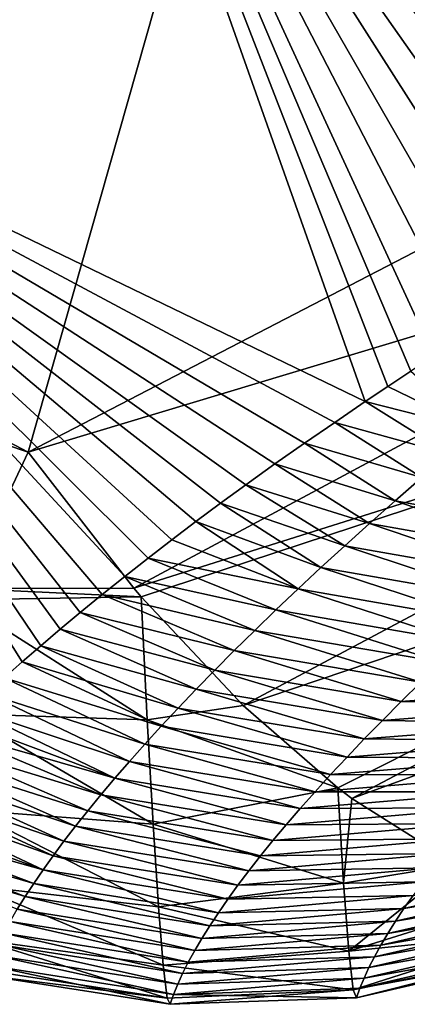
# Model space of a CAD drawing. Header units: metres. Extents: x -101 to 101, y -261 to 23.
# Tile 169 of 256: x 66.244 to 67.038, y -22.734 to -20.718. Entities that reach past the tile are written whole.
import ezdxf

# ---------------------------------------------------------------- set-up
doc = ezdxf.new("R2010")
doc.units = ezdxf.units.M
doc.layers.add('solid_505151_K2442K1000C34', color=7, linetype='CONTINUOUS')

msp = doc.modelspace()

# ---------------------------------------------------------------- linework, layer by layer
at = {"layer": 'solid_505151_K2442K1000C34'}
for points in [[(64.546516, -20.704044, 102.4142), (66.26152, -21.603632, 102.4142), (67.242874, -18.152449, 104.159546)], [(66.26152, -21.603632, 102.4142), (67.108452, -21.164774, 102.815361), (67.242874, -18.152449, 104.159546)], [(65.460907, -20.780203, 86.734787), (64.023293, -19.950191, 86.734787), (66.345963, -19.790234, 79.883408)], [(66.951767, -21.500202, 86.701286), (65.460907, -20.780203, 86.734787), (66.345963, -19.790234, 79.883408)], [(68.248001, -20.748791, 80.284798), (66.345963, -19.790234, 79.883408), (68.35347, -20.696463, 79.87841)], [(66.998199, -21.469011, 86.406654), (66.951767, -21.500202, 86.701286), (66.345963, -19.790234, 79.883408)], [(67.04493, -21.437912, 86.11644), (66.998199, -21.469011, 86.406654), (66.345963, -19.790234, 79.883408)], [(67.092064, -21.407021, 85.830811), (67.04493, -21.437912, 86.11644), (66.345963, -19.790234, 79.883408)], [(67.159019, -21.363962, 85.436798), (67.092064, -21.407021, 85.830811), (66.345963, -19.790234, 79.883408)], [(67.22673, -21.321293, 85.051071), (67.159019, -21.363962, 85.436798), (66.345963, -19.790234, 79.883408)], [(67.295128, -21.278965, 84.673119), (67.22673, -21.321293, 85.051071), (66.345963, -19.790234, 79.883408)], [(67.364159, -21.236923, 84.302429), (67.295128, -21.278965, 84.673119), (66.345963, -19.790234, 79.883408)], [(67.433746, -21.195108, 83.938499), (67.364159, -21.236923, 84.302429), (66.345963, -19.790234, 79.883408)], [(67.503853, -21.153454, 83.580811), (67.433746, -21.195108, 83.938499), (66.345963, -19.790234, 79.883408)], [(67.588646, -21.103813, 83.160103), (67.503853, -21.153454, 83.580811), (66.345963, -19.790234, 79.883408)], [(67.67421, -21.054903, 82.749886), (67.588646, -21.103813, 83.160103), (66.345963, -19.790234, 79.883408)], [(67.760445, -21.006668, 82.349609), (67.67421, -21.054903, 82.749886), (66.345963, -19.790234, 79.883408)], [(67.847244, -20.959034, 81.958649), (67.760445, -21.006668, 82.349609), (66.345963, -19.790234, 79.883408)], [(67.934525, -20.911917, 81.576408), (67.847244, -20.959034, 81.958649), (66.345963, -19.790234, 79.883408)], [(68.038475, -20.856609, 81.133743), (67.934525, -20.911917, 81.576408), (66.345963, -19.790234, 79.883408)], [(68.14296, -20.80213, 80.70295), (68.038475, -20.856609, 81.133743), (66.345963, -19.790234, 79.883408)], [(68.248001, -20.748791, 80.284798), (68.14296, -20.80213, 80.70295), (66.345963, -19.790234, 79.883408)], [(64.391975, -20.971708, 102.206467), (66.26152, -21.603632, 102.4142), (64.546516, -20.704044, 102.4142)], [(66.889252, -21.542667, 87.108421), (65.460907, -20.780203, 86.734787), (66.951767, -21.500202, 86.701286)], [(66.248688, -22.033068, 92.413811), (66.211983, -22.065607, 92.819939), (65.460907, -20.780203, 86.734787)], [(66.28698, -21.99991, 92.008812), (66.248688, -22.033068, 92.413811), (65.460907, -20.780203, 86.734787)], [(66.326744, -21.966194, 91.605751), (66.28698, -21.99991, 92.008812), (65.460907, -20.780203, 86.734787)], [(66.367874, -21.931993, 91.205437), (66.326744, -21.966194, 91.605751), (65.460907, -20.780203, 86.734787)], [(66.41301, -21.895155, 90.783318), (66.367874, -21.931993, 91.205437), (65.460907, -20.780203, 86.734787)], [(66.459404, -21.857965, 90.366165), (66.41301, -21.895155, 90.783318), (65.460907, -20.780203, 86.734787)], [(66.506912, -21.820547, 89.954948), (66.459404, -21.857965, 90.366165), (65.460907, -20.780203, 86.734787)], [(66.555374, -21.783033, 89.550613), (66.506912, -21.820547, 89.954948), (65.460907, -20.780203, 86.734787)], [(66.604759, -21.74552, 89.153435), (66.555374, -21.783033, 89.550613), (65.460907, -20.780203, 86.734787)], [(66.65538, -21.707926, 88.761536), (66.604759, -21.74552, 89.153435), (65.460907, -20.780203, 86.734787)], [(66.707153, -21.670263, 88.374901), (66.65538, -21.707926, 88.761536), (65.460907, -20.780203, 86.734787)], [(66.766769, -21.627739, 87.945488), (66.707153, -21.670263, 88.374901), (65.460907, -20.780203, 86.734787)], [(66.827522, -21.585194, 87.523239), (66.766769, -21.627739, 87.945488), (65.460907, -20.780203, 86.734787)], [(66.889252, -21.542667, 87.108421), (66.827522, -21.585194, 87.523239), (65.460907, -20.780203, 86.734787)], [(66.12915, -21.882938, 102.206451), (66.26152, -21.603632, 102.4142), (64.391975, -20.971708, 102.206467)], [(67.938087, -21.099098, 102.987411), (67.108452, -21.164774, 102.815361), (66.26152, -21.603632, 102.4142)], [(67.938087, -21.099098, 102.987411), (66.26152, -21.603632, 102.4142), (66.477531, -21.882179, 102.287598)], [(67.938087, -21.099098, 102.987411), (66.477531, -21.882179, 102.287598), (68.131775, -21.360647, 102.797546)], [(66.477531, -21.882179, 102.287598), (66.492592, -21.899836, 102.27681), (68.131775, -21.360647, 102.797546)], [(66.492592, -21.899836, 102.27681), (66.70166, -22.121971, 102.102547), (68.131775, -21.360647, 102.797546)], [(68.131775, -21.360647, 102.797546), (66.70166, -22.121971, 102.102547), (68.325401, -21.574469, 102.55513)], [(67.182808, -21.558437, 86.523148), (66.998199, -21.469011, 86.406654), (67.04493, -21.437912, 86.11644)], [(67.182808, -21.558437, 86.523148), (66.951767, -21.500202, 86.701286), (66.998199, -21.469011, 86.406654)], [(67.124359, -21.607523, 86.958702), (66.889252, -21.542667, 87.108421), (66.951767, -21.500202, 86.701286)], [(67.124359, -21.607523, 86.958702), (66.951767, -21.500202, 86.701286), (67.182808, -21.558437, 86.523148)], [(67.067886, -21.655743, 87.394547), (66.827522, -21.585194, 87.523239), (66.889252, -21.542667, 87.108421)], [(67.067886, -21.655743, 87.394547), (66.889252, -21.542667, 87.108421), (67.124359, -21.607523, 86.958702)], [(66.70166, -22.121971, 102.102547), (66.895729, -22.290709, 101.899895), (68.325401, -21.574469, 102.55513)], [(67.013359, -21.703091, 87.830681), (66.766769, -21.627739, 87.945488), (66.827522, -21.585194, 87.523239)], [(67.013359, -21.703091, 87.830681), (66.827522, -21.585194, 87.523239), (67.067886, -21.655743, 87.394547)], [(66.895729, -22.290709, 101.899895), (66.924706, -22.312693, 101.866219), (68.325401, -21.574469, 102.55513)], [(68.325401, -21.574469, 102.55513), (66.924706, -22.312693, 101.866219), (68.51207, -21.732979, 102.268768)], [(66.12915, -21.882938, 102.206451), (66.477531, -21.882179, 102.287598), (66.26152, -21.603632, 102.4142)], [(66.960754, -21.749561, 88.26709), (66.707153, -21.670263, 88.374901), (66.766769, -21.627739, 87.945488)], [(66.960754, -21.749561, 88.26709), (66.766769, -21.627739, 87.945488), (67.013359, -21.703091, 87.830681)], [(67.013359, -21.703091, 87.830681), (67.067886, -21.655743, 87.394547), (67.399452, -21.771902, 87.748573)], [(66.910027, -21.795145, 88.703758), (66.65538, -21.707926, 88.761536), (66.707153, -21.670263, 88.374901)], [(66.910027, -21.795145, 88.703758), (66.707153, -21.670263, 88.374901), (66.960754, -21.749561, 88.26709)], [(66.861153, -21.83984, 89.140686), (66.604759, -21.74552, 89.153435), (66.65538, -21.707926, 88.761536)], [(66.861153, -21.83984, 89.140686), (66.65538, -21.707926, 88.761536), (66.910027, -21.795145, 88.703758)], [(66.960754, -21.749561, 88.26709), (67.013359, -21.703091, 87.830681), (67.34626, -21.817703, 88.187737)], [(67.013359, -21.703091, 87.830681), (67.399452, -21.771902, 87.748573), (67.34626, -21.817703, 88.187737)], [(66.814095, -21.88364, 89.577858), (66.555374, -21.783033, 89.550613), (66.604759, -21.74552, 89.153435)], [(66.814095, -21.88364, 89.577858), (66.604759, -21.74552, 89.153435), (66.861153, -21.83984, 89.140686)], [(66.924706, -22.312693, 101.866219), (67.138741, -22.447578, 101.586983), (68.51207, -21.732979, 102.268768)], [(66.910027, -21.795145, 88.703758), (66.960754, -21.749561, 88.26709), (67.294968, -21.862648, 88.627182)], [(66.960754, -21.749561, 88.26709), (67.34626, -21.817703, 88.187737), (67.294968, -21.862648, 88.627182)], [(66.814095, -21.88364, 89.577858), (66.506912, -21.820547, 89.954948), (66.555374, -21.783033, 89.550613)], [(66.861153, -21.83984, 89.140686), (66.910027, -21.795145, 88.703758), (67.245552, -21.906731, 89.06691)], [(66.910027, -21.795145, 88.703758), (67.294968, -21.862648, 88.627182), (67.245552, -21.906731, 89.06691)], [(66.768837, -21.926538, 90.015266), (66.459404, -21.857965, 90.366165), (66.506912, -21.820547, 89.954948)], [(66.768837, -21.926538, 90.015266), (66.506912, -21.820547, 89.954948), (66.814095, -21.88364, 89.577858)], [(66.814095, -21.88364, 89.577858), (66.861153, -21.83984, 89.140686), (67.197975, -21.949945, 89.506905)], [(66.861153, -21.83984, 89.140686), (67.245552, -21.906731, 89.06691), (67.197975, -21.949945, 89.506905)], [(66.725349, -21.968531, 90.452904), (66.41301, -21.895155, 90.783318), (66.459404, -21.857965, 90.366165)], [(66.725349, -21.968531, 90.452904), (66.459404, -21.857965, 90.366165), (66.768837, -21.926538, 90.015266)], [(66.118301, -21.905823, 102.18541), (66.492592, -21.899836, 102.27681), (66.12915, -21.882938, 102.206451)], [(66.12915, -21.882938, 102.206451), (66.492592, -21.899836, 102.27681), (66.477531, -21.882179, 102.287598)], [(66.768837, -21.926538, 90.015266), (66.814095, -21.88364, 89.577858), (67.152222, -21.992285, 89.947151)], [(66.814095, -21.88364, 89.577858), (67.197975, -21.949945, 89.506905), (67.152222, -21.992285, 89.947151)], [(66.50531, -22.151798, 102.064003), (66.492592, -21.899836, 102.27681), (66.118301, -21.905823, 102.18541)], [(66.130844, -22.139446, 101.979858), (66.50531, -22.151798, 102.064003), (66.118301, -21.905823, 102.18541)], [(66.683617, -22.009611, 90.890762), (66.367874, -21.931993, 91.205437), (66.41301, -21.895155, 90.783318)], [(66.683617, -22.009611, 90.890762), (66.41301, -21.895155, 90.783318), (66.725349, -21.968531, 90.452904)], [(66.50531, -22.151798, 102.064003), (66.70166, -22.121971, 102.102547), (66.492592, -21.899836, 102.27681)], [(66.725349, -21.968531, 90.452904), (66.768837, -21.926538, 90.015266), (67.108261, -22.033745, 90.387642)], [(66.768837, -21.926538, 90.015266), (67.152222, -21.992285, 89.947151), (67.108261, -22.033745, 90.387642)], [(66.643608, -22.049778, 91.328835), (66.326744, -21.966194, 91.605751), (66.367874, -21.931993, 91.205437)], [(66.643608, -22.049778, 91.328835), (66.367874, -21.931993, 91.205437), (66.683617, -22.009611, 90.890762)], [(66.605316, -22.089022, 91.767105), (66.28698, -21.99991, 92.008812), (66.326744, -21.966194, 91.605751)], [(66.605316, -22.089022, 91.767105), (66.326744, -21.966194, 91.605751), (66.643608, -22.049778, 91.328835)], [(66.683617, -22.009611, 90.890762), (66.725349, -21.968531, 90.452904), (67.066078, -22.074318, 90.828377)], [(66.725349, -21.968531, 90.452904), (67.108261, -22.033745, 90.387642), (67.066078, -22.074318, 90.828377)], [(66.568703, -22.127342, 92.205582), (66.248688, -22.033068, 92.413811), (66.28698, -21.99991, 92.008812)], [(66.568703, -22.127342, 92.205582), (66.28698, -21.99991, 92.008812), (66.605316, -22.089022, 91.767105)], [(66.643608, -22.049778, 91.328835), (66.683617, -22.009611, 90.890762), (67.025635, -22.114002, 91.269341)], [(66.683617, -22.009611, 90.890762), (67.066078, -22.074318, 90.828377), (67.025635, -22.114002, 91.269341)], [(66.533752, -22.16473, 92.644241), (66.211983, -22.065607, 92.819939), (66.248688, -22.033068, 92.413811)], [(66.533752, -22.16473, 92.644241), (66.248688, -22.033068, 92.413811), (66.568703, -22.127342, 92.205582)], [(66.605316, -22.089022, 91.767105), (66.643608, -22.049778, 91.328835), (66.986931, -22.15279, 91.710518)], [(66.643608, -22.049778, 91.328835), (67.025635, -22.114002, 91.269341), (66.986931, -22.15279, 91.710518)], [(66.50045, -22.201185, 93.083084), (66.176895, -22.097532, 93.227188), (66.211983, -22.065607, 92.819939)], [(66.50045, -22.201185, 93.083084), (66.211983, -22.065607, 92.819939), (66.533752, -22.16473, 92.644241)], [(66.568703, -22.127342, 92.205582), (66.605316, -22.089022, 91.767105), (66.949928, -22.190678, 92.151917)], [(66.605316, -22.089022, 91.767105), (66.986931, -22.15279, 91.710518), (66.949928, -22.190678, 92.151917)], [(67.025635, -22.114002, 91.269341), (67.066078, -22.074318, 90.828377), (67.438484, -22.082748, 90.950043)], [(67.025635, -22.114002, 91.269341), (67.438484, -22.082748, 90.950043), (67.398865, -22.120844, 91.38575)], [(66.468788, -22.236702, 93.522102), (66.143242, -22.128992, 93.637672), (66.176895, -22.097532, 93.227188)], [(66.468788, -22.236702, 93.522102), (66.176895, -22.097532, 93.227188), (66.50045, -22.201185, 93.083084)], [(66.438736, -22.271276, 93.961288), (66.119759, -22.151474, 93.937088), (66.143242, -22.128992, 93.637672)], [(66.438736, -22.271276, 93.961288), (66.143242, -22.128992, 93.637672), (66.468788, -22.236702, 93.522102)], [(66.50531, -22.151798, 102.064003), (66.895729, -22.290709, 101.899895), (66.70166, -22.121971, 102.102547)], [(66.533752, -22.16473, 92.644241), (66.568703, -22.127342, 92.205582), (66.914612, -22.227657, 92.593506)], [(66.568703, -22.127342, 92.205582), (66.949928, -22.190678, 92.151917), (66.914612, -22.227657, 92.593506)], [(66.986931, -22.15279, 91.710518), (67.025635, -22.114002, 91.269341), (67.398865, -22.120844, 91.38575)], [(66.986931, -22.15279, 91.710518), (67.398865, -22.120844, 91.38575), (67.360931, -22.1581, 91.821686)], [(66.438736, -22.271276, 93.961288), (66.097046, -22.173662, 94.237938), (66.119759, -22.151474, 93.937088)], [(66.130844, -22.139446, 101.979858), (66.517235, -22.365227, 101.812317), (66.50531, -22.151798, 102.064003)], [(66.130844, -22.139446, 101.979858), (66.141983, -22.336252, 101.739487), (66.517235, -22.365227, 101.812317)], [(66.50531, -22.151798, 102.064003), (66.517235, -22.365227, 101.812317), (66.895729, -22.290709, 101.899895)], [(66.50045, -22.201185, 93.083084), (66.533752, -22.16473, 92.644241), (66.880959, -22.263725, 93.035294)], [(66.533752, -22.16473, 92.644241), (66.914612, -22.227657, 92.593506), (66.880959, -22.263725, 93.035294)], [(66.949928, -22.190678, 92.151917), (66.986931, -22.15279, 91.710518), (67.360931, -22.1581, 91.821686)], [(66.949928, -22.190678, 92.151917), (67.360931, -22.1581, 91.821686), (67.324661, -22.194511, 92.257835)], [(66.410301, -22.304905, 94.400635), (66.069023, -22.20171, 94.626305), (66.097046, -22.173662, 94.237938)], [(66.410301, -22.304905, 94.400635), (66.097046, -22.173662, 94.237938), (66.438736, -22.271276, 93.961288)], [(66.914612, -22.227657, 92.593506), (66.949928, -22.190678, 92.151917), (67.324661, -22.194511, 92.257835)], [(66.383453, -22.337584, 94.840134), (66.042336, -22.229197, 95.016396), (66.069023, -22.20171, 94.626305)], [(66.383453, -22.337584, 94.840134), (66.069023, -22.20171, 94.626305), (66.410301, -22.304905, 94.400635)], [(66.468788, -22.236702, 93.522102), (66.50045, -22.201185, 93.083084), (66.848961, -22.29888, 93.477272)], [(66.50045, -22.201185, 93.083084), (66.880959, -22.263725, 93.035294), (66.848961, -22.29888, 93.477272)], [(66.914612, -22.227657, 92.593506), (67.324661, -22.194511, 92.257835), (67.290039, -22.230074, 92.694191)], [(66.358185, -22.36931, 95.279785), (66.017006, -22.256084, 95.407852), (66.042336, -22.229197, 95.016396)], [(66.358185, -22.36931, 95.279785), (66.042336, -22.229197, 95.016396), (66.383453, -22.337584, 94.840134)], [(66.880959, -22.263725, 93.035294), (66.914612, -22.227657, 92.593506), (67.290039, -22.230074, 92.694191)], [(66.880959, -22.263725, 93.035294), (67.290039, -22.230074, 92.694191), (67.257042, -22.264782, 93.130753)], [(66.438736, -22.271276, 93.961288), (66.468788, -22.236702, 93.522102), (66.818611, -22.333115, 93.919426)], [(66.468788, -22.236702, 93.522102), (66.848961, -22.29888, 93.477272), (66.818611, -22.333115, 93.919426)], [(66.33448, -22.40008, 95.719566), (65.99305, -22.282341, 95.800308), (66.017006, -22.256084, 95.407852)], [(66.33448, -22.40008, 95.719566), (66.017006, -22.256084, 95.407852), (66.358185, -22.36931, 95.279785)], [(66.410301, -22.304905, 94.400635), (66.438736, -22.271276, 93.961288), (66.789879, -22.366426, 94.361748)], [(66.438736, -22.271276, 93.961288), (66.818611, -22.333115, 93.919426), (66.789879, -22.366426, 94.361748)], [(66.848961, -22.29888, 93.477272), (66.880959, -22.263725, 93.035294), (67.257042, -22.264782, 93.130753)], [(66.848961, -22.29888, 93.477272), (67.257042, -22.264782, 93.130753), (67.225655, -22.29863, 93.56749)], [(66.312325, -22.42989, 96.159485), (65.970497, -22.307936, 96.19342), (65.99305, -22.282341, 95.800308)], [(66.312325, -22.42989, 96.159485), (65.99305, -22.282341, 95.800308), (66.33448, -22.40008, 95.719566)], [(66.517235, -22.365227, 101.812317), (66.907623, -22.486036, 101.602936), (66.895729, -22.290709, 101.899895)], [(66.907623, -22.486036, 101.602936), (66.924706, -22.312693, 101.866219), (66.895729, -22.290709, 101.899895)], [(66.291718, -22.458736, 96.599525), (65.949364, -22.332842, 96.586823), (65.970497, -22.307936, 96.19342)], [(66.291718, -22.458736, 96.599525), (65.970497, -22.307936, 96.19342), (66.312325, -22.42989, 96.159485)], [(66.383453, -22.337584, 94.840134), (66.410301, -22.304905, 94.400635), (66.762756, -22.398811, 94.80423)], [(66.410301, -22.304905, 94.400635), (66.789879, -22.366426, 94.361748), (66.762756, -22.398811, 94.80423)], [(66.818611, -22.333115, 93.919426), (67.225655, -22.29863, 93.56749), (67.195877, -22.331617, 94.004417)], [(66.818611, -22.333115, 93.919426), (66.848961, -22.29888, 93.477272), (67.225655, -22.29863, 93.56749)], [(66.907623, -22.486036, 101.602936), (67.138741, -22.447578, 101.586983), (66.924706, -22.312693, 101.866219)], [(66.291718, -22.458736, 96.599525), (65.929657, -22.357052, 96.980415), (65.949364, -22.332842, 96.586823)], [(66.789879, -22.366426, 94.361748), (67.195877, -22.331617, 94.004417), (67.167686, -22.363735, 94.441513)], [(66.789879, -22.366426, 94.361748), (66.818611, -22.333115, 93.919426), (67.195877, -22.331617, 94.004417)], [(66.141983, -22.336252, 101.739487), (66.528145, -22.534115, 101.528763), (66.517235, -22.365227, 101.812317)], [(66.141983, -22.336252, 101.739487), (66.152168, -22.491648, 101.470451), (66.528145, -22.534115, 101.528763)], [(66.358185, -22.36931, 95.279785), (66.383453, -22.337584, 94.840134), (66.737236, -22.430265, 95.246872)], [(66.383453, -22.337584, 94.840134), (66.762756, -22.398811, 94.80423), (66.737236, -22.430265, 95.246872)], [(66.272636, -22.486618, 97.039688), (65.911362, -22.380615, 97.374901), (65.929657, -22.357052, 96.980415)], [(66.272636, -22.486618, 97.039688), (65.929657, -22.357052, 96.980415), (66.291718, -22.458736, 96.599525)], [(66.33448, -22.40008, 95.719566), (66.358185, -22.36931, 95.279785), (66.713303, -22.460783, 95.689659)], [(66.358185, -22.36931, 95.279785), (66.737236, -22.430265, 95.246872), (66.713303, -22.460783, 95.689659)], [(66.517235, -22.365227, 101.812317), (66.528145, -22.534115, 101.528763), (66.907623, -22.486036, 101.602936)], [(66.762756, -22.398811, 94.80423), (67.167686, -22.363735, 94.441513), (67.141075, -22.394983, 94.878777)], [(66.762756, -22.398811, 94.80423), (66.789879, -22.366426, 94.361748), (67.167686, -22.363735, 94.441513)], [(66.255096, -22.513531, 97.479965), (65.894485, -22.403532, 97.770332), (65.911362, -22.380615, 97.374901)], [(66.255096, -22.513531, 97.479965), (65.911362, -22.380615, 97.374901), (66.272636, -22.486618, 97.039688)], [(66.239067, -22.539474, 97.920357), (65.894485, -22.403532, 97.770332), (66.255096, -22.513531, 97.479965)], [(66.312325, -22.42989, 96.159485), (66.33448, -22.40008, 95.719566), (66.690941, -22.490362, 96.132584)], [(66.33448, -22.40008, 95.719566), (66.713303, -22.460783, 95.689659), (66.690941, -22.490362, 96.132584)], [(66.737236, -22.430265, 95.246872), (67.141075, -22.394983, 94.878777), (67.11602, -22.425358, 95.3162)], [(66.737236, -22.430265, 95.246872), (66.762756, -22.398811, 94.80423), (67.141075, -22.394983, 94.878777)], [(66.291718, -22.458736, 96.599525), (66.312325, -22.42989, 96.159485), (66.670135, -22.518999, 96.575645)], [(66.312325, -22.42989, 96.159485), (66.690941, -22.490362, 96.132584), (66.670135, -22.518999, 96.575645)], [(66.713303, -22.460783, 95.689659), (67.11602, -22.425358, 95.3162), (67.092522, -22.454851, 95.753761)], [(66.713303, -22.460783, 95.689659), (66.737236, -22.430265, 95.246872), (67.11602, -22.425358, 95.3162)], [(66.907623, -22.486036, 101.602936), (66.918259, -22.625313, 101.276131), (67.138741, -22.447578, 101.586983)], [(66.918259, -22.625313, 101.276131), (67.289619, -22.509373, 101.353958), (67.138741, -22.447578, 101.586983)], [(67.031204, -22.538021, 97.067284), (67.404892, -22.453381, 97.059647), (67.387215, -22.479088, 97.499893)], [(67.031204, -22.538021, 97.067284), (67.050117, -22.511185, 96.629311), (67.404892, -22.453381, 97.059647)], [(66.272636, -22.486618, 97.039688), (66.291718, -22.458736, 96.599525), (66.650887, -22.546692, 97.018829)], [(66.291718, -22.458736, 96.599525), (66.670135, -22.518999, 96.575645), (66.650887, -22.546692, 97.018829)], [(66.690941, -22.490362, 96.132584), (67.092522, -22.454851, 95.753761), (67.070557, -22.483461, 96.191475)], [(66.690941, -22.490362, 96.132584), (66.713303, -22.460783, 95.689659), (67.092522, -22.454851, 95.753761)], [(66.152168, -22.491648, 101.470451), (66.537758, -22.653816, 101.221161), (66.528145, -22.534115, 101.528763)], [(66.152168, -22.491648, 101.470451), (66.16114, -22.601557, 101.17981), (66.537758, -22.653816, 101.221161)], [(66.255096, -22.513531, 97.479965), (66.272636, -22.486618, 97.039688), (66.633186, -22.573439, 97.462128)], [(66.272636, -22.486618, 97.039688), (66.650887, -22.546692, 97.018829), (66.633186, -22.573439, 97.462128)], [(66.528145, -22.534115, 101.528763), (66.918259, -22.625313, 101.276131), (66.907623, -22.486036, 101.602936)], [(66.670135, -22.518999, 96.575645), (67.070557, -22.483461, 96.191475), (67.050117, -22.511185, 96.629311)], [(66.670135, -22.518999, 96.575645), (66.690941, -22.490362, 96.132584), (67.070557, -22.483461, 96.191475)], [(67.013809, -22.563965, 97.505371), (67.387215, -22.479088, 97.499893), (67.371086, -22.503925, 97.940254)], [(67.013809, -22.563965, 97.505371), (67.031204, -22.538021, 97.067284), (67.387215, -22.479088, 97.499893)], [(66.239067, -22.539474, 97.920357), (66.255096, -22.513531, 97.479965), (66.617027, -22.599236, 97.905548)], [(66.255096, -22.513531, 97.479965), (66.633186, -22.573439, 97.462128), (66.617027, -22.599236, 97.905548)], [(66.650887, -22.546692, 97.018829), (67.050117, -22.511185, 96.629311), (67.031204, -22.538021, 97.067284)], [(66.650887, -22.546692, 97.018829), (66.670135, -22.518999, 96.575645), (67.050117, -22.511185, 96.629311)], [(66.918259, -22.625313, 101.276131), (67.295403, -22.586601, 101.102997), (67.289619, -22.509373, 101.353958)], [(66.997917, -22.589016, 97.943565), (67.371086, -22.503925, 97.940254), (67.356483, -22.527891, 98.38073)], [(66.997917, -22.589016, 97.943565), (67.013809, -22.563965, 97.505371), (67.371086, -22.503925, 97.940254)], [(66.528145, -22.534115, 101.528763), (66.537758, -22.653816, 101.221161), (66.918259, -22.625313, 101.276131)], [(66.983536, -22.613169, 98.381874), (67.356483, -22.527891, 98.38073), (67.343399, -22.550982, 98.821304)], [(66.983536, -22.613169, 98.381874), (66.997917, -22.589016, 97.943565), (67.356483, -22.527891, 98.38073)], [(66.224564, -22.564445, 98.36084), (66.239067, -22.539474, 97.920357), (66.602394, -22.624079, 98.349068)], [(66.239067, -22.539474, 97.920357), (66.617027, -22.599236, 97.905548), (66.602394, -22.624079, 98.349068)], [(66.633186, -22.573439, 97.462128), (67.031204, -22.538021, 97.067284), (67.013809, -22.563965, 97.505371)], [(66.633186, -22.573439, 97.462128), (66.650887, -22.546692, 97.018829), (67.031204, -22.538021, 97.067284)], [(66.970642, -22.636423, 98.820282), (67.343399, -22.550982, 98.821304), (67.331841, -22.573195, 99.261978)], [(66.970642, -22.636423, 98.820282), (66.983536, -22.613169, 98.381874), (67.343399, -22.550982, 98.821304)], [(66.211563, -22.588442, 98.80143), (66.224564, -22.564445, 98.36084), (66.589302, -22.647968, 98.792694)], [(66.224564, -22.564445, 98.36084), (66.602394, -22.624079, 98.349068), (66.589302, -22.647968, 98.792694)], [(66.617027, -22.599236, 97.905548), (67.013809, -22.563965, 97.505371), (66.997917, -22.589016, 97.943565)], [(66.617027, -22.599236, 97.905548), (66.633186, -22.573439, 97.462128), (67.013809, -22.563965, 97.505371)], [(66.959244, -22.658777, 99.258781), (67.331841, -22.573195, 99.261978), (67.321785, -22.594528, 99.702744)], [(66.959244, -22.658777, 99.258781), (66.970642, -22.636423, 98.820282), (67.331841, -22.573195, 99.261978)], [(66.200066, -22.61146, 99.242104), (66.211563, -22.588442, 98.80143), (66.577721, -22.6709, 99.236412)], [(66.211563, -22.588442, 98.80143), (66.589302, -22.647968, 98.792694), (66.577721, -22.6709, 99.236412)], [(66.602394, -22.624079, 98.349068), (66.997917, -22.589016, 97.943565), (66.983536, -22.613169, 98.381874)], [(66.602394, -22.624079, 98.349068), (66.617027, -22.599236, 97.905548), (66.997917, -22.589016, 97.943565)], [(66.918259, -22.625313, 101.276131), (66.927116, -22.704273, 100.929733), (67.295403, -22.586601, 101.102997)], [(66.927116, -22.704273, 100.929733), (67.301392, -22.628246, 100.845398), (67.295403, -22.586601, 101.102997)], [(66.949326, -22.680227, 99.697365), (67.321785, -22.594528, 99.702744), (67.31324, -22.614979, 100.143585)], [(66.949326, -22.680227, 99.697365), (66.959244, -22.658777, 99.258781), (67.321785, -22.594528, 99.702744)], [(66.16114, -22.601557, 101.17981), (66.545792, -22.721039, 100.897957), (66.537758, -22.653816, 101.221161)], [(66.16114, -22.601557, 101.17981), (66.168648, -22.66309, 100.875198), (66.545792, -22.721039, 100.897957)], [(66.190056, -22.633499, 99.682861), (66.200066, -22.61146, 99.242104), (66.567657, -22.692873, 99.680214)], [(66.200066, -22.61146, 99.242104), (66.577721, -22.6709, 99.236412), (66.567657, -22.692873, 99.680214)], [(66.589302, -22.647968, 98.792694), (66.983536, -22.613169, 98.381874), (66.970642, -22.636423, 98.820282)], [(66.589302, -22.647968, 98.792694), (66.602394, -22.624079, 98.349068), (66.983536, -22.613169, 98.381874)], [(66.940887, -22.700769, 100.136032), (67.31324, -22.614979, 100.143585), (67.306198, -22.634544, 100.584503)], [(66.940887, -22.700769, 100.136032), (66.949326, -22.680227, 99.697365), (67.31324, -22.614979, 100.143585)], [(66.181541, -22.654556, 100.123695), (66.190056, -22.633499, 99.682861), (66.559097, -22.713882, 100.124092)], [(66.190056, -22.633499, 99.682861), (66.567657, -22.692873, 99.680214), (66.559097, -22.713882, 100.124092)], [(66.537758, -22.653816, 101.221161), (66.927116, -22.704273, 100.929733), (66.918259, -22.625313, 101.276131)], [(66.927116, -22.704273, 100.929733), (66.933922, -22.720404, 100.574768), (67.301392, -22.628246, 100.845398)], [(67.301392, -22.628246, 100.845398), (66.933922, -22.720404, 100.574768), (67.306198, -22.634544, 100.584503)], [(66.940887, -22.700769, 100.136032), (67.306198, -22.634544, 100.584503), (66.933922, -22.720404, 100.574768)], [(66.181541, -22.654556, 100.123695), (66.55204, -22.733931, 100.568054), (66.174515, -22.674631, 100.564606)], [(66.181541, -22.654556, 100.123695), (66.559097, -22.713882, 100.124092), (66.55204, -22.733931, 100.568054)], [(66.537758, -22.653816, 101.221161), (66.545792, -22.721039, 100.897957), (66.927116, -22.704273, 100.929733)], [(66.577721, -22.6709, 99.236412), (66.970642, -22.636423, 98.820282), (66.959244, -22.658777, 99.258781)], [(66.577721, -22.6709, 99.236412), (66.589302, -22.647968, 98.792694), (66.970642, -22.636423, 98.820282)], [(66.168648, -22.66309, 100.875198), (66.174515, -22.674631, 100.564606), (66.545792, -22.721039, 100.897957)], [(66.545792, -22.721039, 100.897957), (66.174515, -22.674631, 100.564606), (66.55204, -22.733931, 100.568054)], [(66.567657, -22.692873, 99.680214), (66.959244, -22.658777, 99.258781), (66.949326, -22.680227, 99.697365)], [(66.567657, -22.692873, 99.680214), (66.577721, -22.6709, 99.236412), (66.959244, -22.658777, 99.258781)], [(66.559097, -22.713882, 100.124092), (66.949326, -22.680227, 99.697365), (66.940887, -22.700769, 100.136032)], [(66.559097, -22.713882, 100.124092), (66.567657, -22.692873, 99.680214), (66.949326, -22.680227, 99.697365)], [(66.545792, -22.721039, 100.897957), (66.55204, -22.733931, 100.568054), (66.927116, -22.704273, 100.929733)], [(66.927116, -22.704273, 100.929733), (66.55204, -22.733931, 100.568054), (66.933922, -22.720404, 100.574768)], [(66.559097, -22.713882, 100.124092), (66.933922, -22.720404, 100.574768), (66.55204, -22.733931, 100.568054)], [(66.559097, -22.713882, 100.124092), (66.940887, -22.700769, 100.136032), (66.933922, -22.720404, 100.574768)]]:
    msp.add_3dface(points, dxfattribs=at)

doc.saveas('drawing.dxf')
